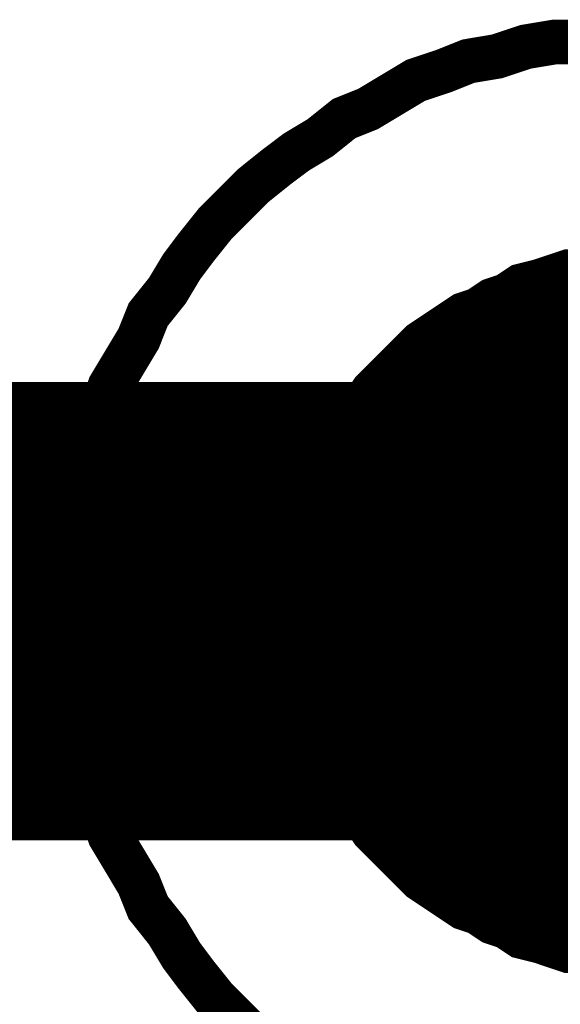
# Model space of a CAD drawing. Extents: x 0 to 22, y 0 to 17.
# Tile 47 of 62: x 12.5458 to 12.593, y 12.5654 to 12.6514. Entities that reach past the tile are written whole.
import ezdxf

# ---------------------------------------------------------------- set-up
doc = ezdxf.new("R2010")
doc.units = 0
doc.layers.add('SHEET', color=255, linetype='CONTINUOUS')

msp = doc.modelspace()

# ---------------------------------------------------------------- linework, layer by layer
at = {"layer": 'SHEET'}
for points, const_width in [([(12.549966, 12.59975), (12.549966, 12.602254), (12.550383, 12.604758), (12.550383, 12.607262), (12.550801, 12.609766), (12.551635, 12.61227), (12.552053, 12.614775), (12.552887, 12.616861), (12.553722, 12.619366), (12.554974, 12.621452), (12.556226, 12.623539), (12.55706, 12.625626), (12.55873, 12.627713), (12.559982, 12.6298), (12.561234, 12.631469), (12.562903, 12.633556), (12.564572, 12.635225), (12.566242, 12.636895), (12.568328, 12.638564), (12.569998, 12.639816), (12.572084, 12.641068), (12.574171, 12.642738), (12.576258, 12.643573), (12.578344, 12.644825), (12.580431, 12.646077), (12.582935, 12.646912), (12.585022, 12.647746), (12.587526, 12.648164), (12.59003, 12.648998), (12.592534, 12.649416), (12.595038, 12.649416)], 0.0039), ([(12.549966, 12.59975), (12.549966, 12.602254), (12.550383, 12.604758), (12.550383, 12.607262), (12.550801, 12.609766), (12.551635, 12.61227), (12.552053, 12.614775), (12.552887, 12.616861), (12.553722, 12.619366), (12.554974, 12.621452), (12.556226, 12.623539), (12.55706, 12.625626), (12.55873, 12.627713), (12.559982, 12.6298), (12.561234, 12.631469), (12.562903, 12.633556), (12.564572, 12.635225), (12.566242, 12.636895), (12.568328, 12.638564), (12.569998, 12.639816), (12.572084, 12.641068), (12.574171, 12.642738), (12.576258, 12.643573), (12.578344, 12.644825), (12.580431, 12.646077), (12.582935, 12.646912), (12.585022, 12.647746), (12.587526, 12.648164), (12.59003, 12.648998), (12.592534, 12.649416), (12.595038, 12.649416)], 0.0039), ([(12.549966, 12.59975), (12.549966, 12.602254), (12.550383, 12.604758), (12.550383, 12.607262), (12.550801, 12.609766), (12.551635, 12.61227), (12.552053, 12.614775), (12.552887, 12.616861), (12.553722, 12.619366), (12.554974, 12.621452), (12.556226, 12.623539), (12.55706, 12.625626), (12.55873, 12.627713), (12.559982, 12.6298), (12.561234, 12.631469), (12.562903, 12.633556), (12.564572, 12.635225), (12.566242, 12.636895), (12.568328, 12.638564), (12.569998, 12.639816), (12.572084, 12.641068), (12.574171, 12.642738), (12.576258, 12.643573), (12.578344, 12.644825), (12.580431, 12.646077), (12.582935, 12.646912), (12.585022, 12.647746), (12.587526, 12.648164), (12.59003, 12.648998), (12.592534, 12.649416), (12.595038, 12.649416)], 0.0039), ([(12.549966, 12.59975), (12.549966, 12.602254), (12.550383, 12.604758), (12.550383, 12.607262), (12.550801, 12.609766), (12.551635, 12.61227), (12.552053, 12.614775), (12.552887, 12.616861), (12.553722, 12.619366), (12.554974, 12.621452), (12.556226, 12.623539), (12.55706, 12.625626), (12.55873, 12.627713), (12.559982, 12.6298), (12.561234, 12.631469), (12.562903, 12.633556), (12.564572, 12.635225), (12.566242, 12.636895), (12.568328, 12.638564), (12.569998, 12.639816), (12.572084, 12.641068), (12.574171, 12.642738), (12.576258, 12.643573), (12.578344, 12.644825), (12.580431, 12.646077), (12.582935, 12.646912), (12.585022, 12.647746), (12.587526, 12.648164), (12.59003, 12.648998), (12.592534, 12.649416), (12.595038, 12.649416)], 0.0039), ([(12.549966, 12.59975), (12.549966, 12.602254), (12.550383, 12.604758), (12.550383, 12.607262), (12.550801, 12.609766), (12.551635, 12.61227), (12.552053, 12.614775), (12.552887, 12.616861), (12.553722, 12.619366), (12.554974, 12.621452), (12.556226, 12.623539), (12.55706, 12.625626), (12.55873, 12.627713), (12.559982, 12.6298), (12.561234, 12.631469), (12.562903, 12.633556), (12.564572, 12.635225), (12.566242, 12.636895), (12.568328, 12.638564), (12.569998, 12.639816), (12.572084, 12.641068), (12.574171, 12.642738), (12.576258, 12.643573), (12.578344, 12.644825), (12.580431, 12.646077), (12.582935, 12.646912), (12.585022, 12.647746), (12.587526, 12.648164), (12.59003, 12.648998), (12.592534, 12.649416), (12.595038, 12.649416)], 0.0039), ([(12.549966, 12.59975), (12.549966, 12.602254), (12.550383, 12.604758), (12.550383, 12.607262), (12.550801, 12.609766), (12.551635, 12.61227), (12.552053, 12.614775), (12.552887, 12.616861), (12.553722, 12.619366), (12.554974, 12.621452), (12.556226, 12.623539), (12.55706, 12.625626), (12.55873, 12.627713), (12.559982, 12.6298), (12.561234, 12.631469), (12.562903, 12.633556), (12.564572, 12.635225), (12.566242, 12.636895), (12.568328, 12.638564), (12.569998, 12.639816), (12.572084, 12.641068), (12.574171, 12.642738), (12.576258, 12.643573), (12.578344, 12.644825), (12.580431, 12.646077), (12.582935, 12.646912), (12.585022, 12.647746), (12.587526, 12.648164), (12.59003, 12.648998), (12.592534, 12.649416), (12.595038, 12.649416)], 0.0039), ([(12.549966, 12.59975), (12.549966, 12.602254), (12.550383, 12.604758), (12.550383, 12.607262), (12.550801, 12.609766), (12.551635, 12.61227), (12.552053, 12.614775), (12.552887, 12.616861), (12.553722, 12.619366), (12.554974, 12.621452), (12.556226, 12.623539), (12.55706, 12.625626), (12.55873, 12.627713), (12.559982, 12.6298), (12.561234, 12.631469), (12.562903, 12.633556), (12.564572, 12.635225), (12.566242, 12.636895), (12.568328, 12.638564), (12.569998, 12.639816), (12.572084, 12.641068), (12.574171, 12.642738), (12.576258, 12.643573), (12.578344, 12.644825), (12.580431, 12.646077), (12.582935, 12.646912), (12.585022, 12.647746), (12.587526, 12.648164), (12.59003, 12.648998), (12.592534, 12.649416), (12.595038, 12.649416)], 0.0039), ([(12.549966, 12.59975), (12.549966, 12.602254), (12.550383, 12.604758), (12.550383, 12.607262), (12.550801, 12.609766), (12.551635, 12.61227), (12.552053, 12.614775), (12.552887, 12.616861), (12.553722, 12.619366), (12.554974, 12.621452), (12.556226, 12.623539), (12.55706, 12.625626), (12.55873, 12.627713), (12.559982, 12.6298), (12.561234, 12.631469), (12.562903, 12.633556), (12.564572, 12.635225), (12.566242, 12.636895), (12.568328, 12.638564), (12.569998, 12.639816), (12.572084, 12.641068), (12.574171, 12.642738), (12.576258, 12.643573), (12.578344, 12.644825), (12.580431, 12.646077), (12.582935, 12.646912), (12.585022, 12.647746), (12.587526, 12.648164), (12.59003, 12.648998), (12.592534, 12.649416), (12.595038, 12.649416)], 0.0039), ([(12.549966, 12.59975), (12.549966, 12.602254), (12.550383, 12.604758), (12.550383, 12.607262), (12.550801, 12.609766), (12.551635, 12.61227), (12.552053, 12.614775), (12.552887, 12.616861), (12.553722, 12.619366), (12.554974, 12.621452), (12.556226, 12.623539), (12.55706, 12.625626), (12.55873, 12.627713), (12.559982, 12.6298), (12.561234, 12.631469), (12.562903, 12.633556), (12.564572, 12.635225), (12.566242, 12.636895), (12.568328, 12.638564), (12.569998, 12.639816), (12.572084, 12.641068), (12.574171, 12.642738), (12.576258, 12.643573), (12.578344, 12.644825), (12.580431, 12.646077), (12.582935, 12.646912), (12.585022, 12.647746), (12.587526, 12.648164), (12.59003, 12.648998), (12.592534, 12.649416), (12.595038, 12.649416)], 0.0039), ([(12.549966, 12.59975), (12.549966, 12.602254), (12.550383, 12.604758), (12.550383, 12.607262), (12.550801, 12.609766), (12.551635, 12.61227), (12.552053, 12.614775), (12.552887, 12.616861), (12.553722, 12.619366), (12.554974, 12.621452), (12.556226, 12.623539), (12.55706, 12.625626), (12.55873, 12.627713), (12.559982, 12.6298), (12.561234, 12.631469), (12.562903, 12.633556), (12.564572, 12.635225), (12.566242, 12.636895), (12.568328, 12.638564), (12.569998, 12.639816), (12.572084, 12.641068), (12.574171, 12.642738), (12.576258, 12.643573), (12.578344, 12.644825), (12.580431, 12.646077), (12.582935, 12.646912), (12.585022, 12.647746), (12.587526, 12.648164), (12.59003, 12.648998), (12.592534, 12.649416), (12.595038, 12.649416)], 0.0039), ([(12.549966, 12.59975), (12.549966, 12.602254), (12.550383, 12.604758), (12.550383, 12.607262), (12.550801, 12.609766), (12.551635, 12.61227), (12.552053, 12.614775), (12.552887, 12.616861), (12.553722, 12.619366), (12.554974, 12.621452), (12.556226, 12.623539), (12.55706, 12.625626), (12.55873, 12.627713), (12.559982, 12.6298), (12.561234, 12.631469), (12.562903, 12.633556), (12.564572, 12.635225), (12.566242, 12.636895), (12.568328, 12.638564), (12.569998, 12.639816), (12.572084, 12.641068), (12.574171, 12.642738), (12.576258, 12.643573), (12.578344, 12.644825), (12.580431, 12.646077), (12.582935, 12.646912), (12.585022, 12.647746), (12.587526, 12.648164), (12.59003, 12.648998), (12.592534, 12.649416), (12.595038, 12.649416)], 0.0039), ([(12.549966, 12.59975), (12.549966, 12.602254), (12.550383, 12.604758), (12.550383, 12.607262), (12.550801, 12.609766), (12.551635, 12.61227), (12.552053, 12.614775), (12.552887, 12.616861), (12.553722, 12.619366), (12.554974, 12.621452), (12.556226, 12.623539), (12.55706, 12.625626), (12.55873, 12.627713), (12.559982, 12.6298), (12.561234, 12.631469), (12.562903, 12.633556), (12.564572, 12.635225), (12.566242, 12.636895), (12.568328, 12.638564), (12.569998, 12.639816), (12.572084, 12.641068), (12.574171, 12.642738), (12.576258, 12.643573), (12.578344, 12.644825), (12.580431, 12.646077), (12.582935, 12.646912), (12.585022, 12.647746), (12.587526, 12.648164), (12.59003, 12.648998), (12.592534, 12.649416), (12.595038, 12.649416)], 0.0039), ([(12.569998, 12.59975), (12.569998, 12.601419), (12.569998, 12.602671), (12.570415, 12.604341), (12.570415, 12.60601), (12.570832, 12.607262), (12.57125, 12.608514), (12.571667, 12.610184), (12.572502, 12.611436), (12.572919, 12.612688), (12.573754, 12.61394), (12.574171, 12.615192), (12.575006, 12.616444), (12.57584, 12.617696), (12.576675, 12.618948), (12.577927, 12.6202), (12.578762, 12.621035), (12.579596, 12.62187), (12.580848, 12.623122), (12.5821, 12.623957), (12.583352, 12.624791), (12.584604, 12.625626), (12.585856, 12.626043), (12.587108, 12.626878), (12.58836, 12.627295), (12.589612, 12.62813), (12.591282, 12.628548), (12.592534, 12.628965), (12.593786, 12.629382), (12.595455, 12.629382)], 0.0039), ([(12.569998, 12.59975), (12.569998, 12.601419), (12.569998, 12.602671), (12.570415, 12.604341), (12.570415, 12.60601), (12.570832, 12.607262), (12.57125, 12.608514), (12.571667, 12.610184), (12.572502, 12.611436), (12.572919, 12.612688), (12.573754, 12.61394), (12.574171, 12.615192), (12.575006, 12.616444), (12.57584, 12.617696), (12.576675, 12.618948), (12.577927, 12.6202), (12.578762, 12.621035), (12.579596, 12.62187), (12.580848, 12.623122), (12.5821, 12.623957), (12.583352, 12.624791), (12.584604, 12.625626), (12.585856, 12.626043), (12.587108, 12.626878), (12.58836, 12.627295), (12.589612, 12.62813), (12.591282, 12.628548), (12.592534, 12.628965), (12.593786, 12.629382), (12.595455, 12.629382)], 0.0039), ([(12.569998, 12.59975), (12.569998, 12.601419), (12.569998, 12.602671), (12.570415, 12.604341), (12.570415, 12.60601), (12.570832, 12.607262), (12.57125, 12.608514), (12.571667, 12.610184), (12.572502, 12.611436), (12.572919, 12.612688), (12.573754, 12.61394), (12.574171, 12.615192), (12.575006, 12.616444), (12.57584, 12.617696), (12.576675, 12.618948), (12.577927, 12.6202), (12.578762, 12.621035), (12.579596, 12.62187), (12.580848, 12.623122), (12.5821, 12.623957), (12.583352, 12.624791), (12.584604, 12.625626), (12.585856, 12.626043), (12.587108, 12.626878), (12.58836, 12.627295), (12.589612, 12.62813), (12.591282, 12.628548), (12.592534, 12.628965), (12.593786, 12.629382), (12.595455, 12.629382)], 0.0039), ([(12.569998, 12.59975), (12.569998, 12.601419), (12.569998, 12.602671), (12.570415, 12.604341), (12.570415, 12.60601), (12.570832, 12.607262), (12.57125, 12.608514), (12.571667, 12.610184), (12.572502, 12.611436), (12.572919, 12.612688), (12.573754, 12.61394), (12.574171, 12.615192), (12.575006, 12.616444), (12.57584, 12.617696), (12.576675, 12.618948), (12.577927, 12.6202), (12.578762, 12.621035), (12.579596, 12.62187), (12.580848, 12.623122), (12.5821, 12.623957), (12.583352, 12.624791), (12.584604, 12.625626), (12.585856, 12.626043), (12.587108, 12.626878), (12.58836, 12.627295), (12.589612, 12.62813), (12.591282, 12.628548), (12.592534, 12.628965), (12.593786, 12.629382), (12.595455, 12.629382)], 0.0039), ([(12.569998, 12.59975), (12.569998, 12.601419), (12.569998, 12.602671), (12.570415, 12.604341), (12.570415, 12.60601), (12.570832, 12.607262), (12.57125, 12.608514), (12.571667, 12.610184), (12.572502, 12.611436), (12.572919, 12.612688), (12.573754, 12.61394), (12.574171, 12.615192), (12.575006, 12.616444), (12.57584, 12.617696), (12.576675, 12.618948), (12.577927, 12.6202), (12.578762, 12.621035), (12.579596, 12.62187), (12.580848, 12.623122), (12.5821, 12.623957), (12.583352, 12.624791), (12.584604, 12.625626), (12.585856, 12.626043), (12.587108, 12.626878), (12.58836, 12.627295), (12.589612, 12.62813), (12.591282, 12.628548), (12.592534, 12.628965), (12.593786, 12.629382), (12.595455, 12.629382)], 0.0039), ([(12.569998, 12.59975), (12.569998, 12.601419), (12.569998, 12.602671), (12.570415, 12.604341), (12.570415, 12.60601), (12.570832, 12.607262), (12.57125, 12.608514), (12.571667, 12.610184), (12.572502, 12.611436), (12.572919, 12.612688), (12.573754, 12.61394), (12.574171, 12.615192), (12.575006, 12.616444), (12.57584, 12.617696), (12.576675, 12.618948), (12.577927, 12.6202), (12.578762, 12.621035), (12.579596, 12.62187), (12.580848, 12.623122), (12.5821, 12.623957), (12.583352, 12.624791), (12.584604, 12.625626), (12.585856, 12.626043), (12.587108, 12.626878), (12.58836, 12.627295), (12.589612, 12.62813), (12.591282, 12.628548), (12.592534, 12.628965), (12.593786, 12.629382), (12.595455, 12.629382)], 0.0039), ([(12.569998, 12.59975), (12.569998, 12.601419), (12.569998, 12.602671), (12.570415, 12.604341), (12.570415, 12.60601), (12.570832, 12.607262), (12.57125, 12.608514), (12.571667, 12.610184), (12.572502, 12.611436), (12.572919, 12.612688), (12.573754, 12.61394), (12.574171, 12.615192), (12.575006, 12.616444), (12.57584, 12.617696), (12.576675, 12.618948), (12.577927, 12.6202), (12.578762, 12.621035), (12.579596, 12.62187), (12.580848, 12.623122), (12.5821, 12.623957), (12.583352, 12.624791), (12.584604, 12.625626), (12.585856, 12.626043), (12.587108, 12.626878), (12.58836, 12.627295), (12.589612, 12.62813), (12.591282, 12.628548), (12.592534, 12.628965), (12.593786, 12.629382), (12.595455, 12.629382)], 0.0039), ([(12.569998, 12.59975), (12.569998, 12.601419), (12.569998, 12.602671), (12.570415, 12.604341), (12.570415, 12.60601), (12.570832, 12.607262), (12.57125, 12.608514), (12.571667, 12.610184), (12.572502, 12.611436), (12.572919, 12.612688), (12.573754, 12.61394), (12.574171, 12.615192), (12.575006, 12.616444), (12.57584, 12.617696), (12.576675, 12.618948), (12.577927, 12.6202), (12.578762, 12.621035), (12.579596, 12.62187), (12.580848, 12.623122), (12.5821, 12.623957), (12.583352, 12.624791), (12.584604, 12.625626), (12.585856, 12.626043), (12.587108, 12.626878), (12.58836, 12.627295), (12.589612, 12.62813), (12.591282, 12.628548), (12.592534, 12.628965), (12.593786, 12.629382), (12.595455, 12.629382)], 0.0039), ([(7.600425, 12.59975), (8.50019, 12.59975), (9.400372, 12.59975), (10.300137, 12.59975), (12.600046, 12.59975)], 0.04), ([(12.566242, 12.562604), (12.564572, 12.564274), (12.562903, 12.565943), (12.561234, 12.56803), (12.559982, 12.569699), (12.55873, 12.571786), (12.55706, 12.573873), (12.556226, 12.57596), (12.554974, 12.578047), (12.553722, 12.580134), (12.552887, 12.582638), (12.552053, 12.584725), (12.551635, 12.587229), (12.550801, 12.589733), (12.550383, 12.592237), (12.550383, 12.594741), (12.549966, 12.597245), (12.549966, 12.59975)], 0.0039), ([(12.549966, 12.59975), (12.549966, 12.59975)], 0.0039), ([(12.566242, 12.562604), (12.564572, 12.564274), (12.562903, 12.565943), (12.561234, 12.56803), (12.559982, 12.569699), (12.55873, 12.571786), (12.55706, 12.573873), (12.556226, 12.57596), (12.554974, 12.578047), (12.553722, 12.580134), (12.552887, 12.582638), (12.552053, 12.584725), (12.551635, 12.587229), (12.550801, 12.589733), (12.550383, 12.592237), (12.550383, 12.594741), (12.549966, 12.597245), (12.549966, 12.59975)], 0.0039), ([(12.549966, 12.59975), (12.549966, 12.59975)], 0.0039), ([(12.566242, 12.562604), (12.564572, 12.564274), (12.562903, 12.565943), (12.561234, 12.56803), (12.559982, 12.569699), (12.55873, 12.571786), (12.55706, 12.573873), (12.556226, 12.57596), (12.554974, 12.578047), (12.553722, 12.580134), (12.552887, 12.582638), (12.552053, 12.584725), (12.551635, 12.587229), (12.550801, 12.589733), (12.550383, 12.592237), (12.550383, 12.594741), (12.549966, 12.597245), (12.549966, 12.59975)], 0.0039), ([(12.549966, 12.59975), (12.549966, 12.59975)], 0.0039), ([(12.566242, 12.562604), (12.564572, 12.564274), (12.562903, 12.565943), (12.561234, 12.56803), (12.559982, 12.569699), (12.55873, 12.571786), (12.55706, 12.573873), (12.556226, 12.57596), (12.554974, 12.578047), (12.553722, 12.580134), (12.552887, 12.582638), (12.552053, 12.584725), (12.551635, 12.587229), (12.550801, 12.589733), (12.550383, 12.592237), (12.550383, 12.594741), (12.549966, 12.597245), (12.549966, 12.59975)], 0.0039), ([(12.549966, 12.59975), (12.549966, 12.59975)], 0.0039), ([(12.566242, 12.562604), (12.564572, 12.564274), (12.562903, 12.565943), (12.561234, 12.56803), (12.559982, 12.569699), (12.55873, 12.571786), (12.55706, 12.573873), (12.556226, 12.57596), (12.554974, 12.578047), (12.553722, 12.580134), (12.552887, 12.582638), (12.552053, 12.584725), (12.551635, 12.587229), (12.550801, 12.589733), (12.550383, 12.592237), (12.550383, 12.594741), (12.549966, 12.597245), (12.549966, 12.59975)], 0.0039), ([(12.549966, 12.59975), (12.549966, 12.59975)], 0.0039), ([(12.566242, 12.562604), (12.564572, 12.564274), (12.562903, 12.565943), (12.561234, 12.56803), (12.559982, 12.569699), (12.55873, 12.571786), (12.55706, 12.573873), (12.556226, 12.57596), (12.554974, 12.578047), (12.553722, 12.580134), (12.552887, 12.582638), (12.552053, 12.584725), (12.551635, 12.587229), (12.550801, 12.589733), (12.550383, 12.592237), (12.550383, 12.594741), (12.549966, 12.597245), (12.549966, 12.59975)], 0.0039), ([(12.549966, 12.59975), (12.549966, 12.59975)], 0.0039), ([(12.566242, 12.562604), (12.564572, 12.564274), (12.562903, 12.565943), (12.561234, 12.56803), (12.559982, 12.569699), (12.55873, 12.571786), (12.55706, 12.573873), (12.556226, 12.57596), (12.554974, 12.578047), (12.553722, 12.580134), (12.552887, 12.582638), (12.552053, 12.584725), (12.551635, 12.587229), (12.550801, 12.589733), (12.550383, 12.592237), (12.550383, 12.594741), (12.549966, 12.597245), (12.549966, 12.59975)], 0.0039), ([(12.549966, 12.59975), (12.549966, 12.59975)], 0.0039), ([(12.566242, 12.562604), (12.564572, 12.564274), (12.562903, 12.565943), (12.561234, 12.56803), (12.559982, 12.569699), (12.55873, 12.571786), (12.55706, 12.573873), (12.556226, 12.57596), (12.554974, 12.578047), (12.553722, 12.580134), (12.552887, 12.582638), (12.552053, 12.584725), (12.551635, 12.587229), (12.550801, 12.589733), (12.550383, 12.592237), (12.550383, 12.594741), (12.549966, 12.597245), (12.549966, 12.59975)], 0.0039), ([(12.549966, 12.59975), (12.549966, 12.59975)], 0.0039), ([(12.566242, 12.562604), (12.564572, 12.564274), (12.562903, 12.565943), (12.561234, 12.56803), (12.559982, 12.569699), (12.55873, 12.571786), (12.55706, 12.573873), (12.556226, 12.57596), (12.554974, 12.578047), (12.553722, 12.580134), (12.552887, 12.582638), (12.552053, 12.584725), (12.551635, 12.587229), (12.550801, 12.589733), (12.550383, 12.592237), (12.550383, 12.594741), (12.549966, 12.597245), (12.549966, 12.59975)], 0.0039), ([(12.549966, 12.59975), (12.549966, 12.59975)], 0.0039), ([(12.566242, 12.562604), (12.564572, 12.564274), (12.562903, 12.565943), (12.561234, 12.56803), (12.559982, 12.569699), (12.55873, 12.571786), (12.55706, 12.573873), (12.556226, 12.57596), (12.554974, 12.578047), (12.553722, 12.580134), (12.552887, 12.582638), (12.552053, 12.584725), (12.551635, 12.587229), (12.550801, 12.589733), (12.550383, 12.592237), (12.550383, 12.594741), (12.549966, 12.597245), (12.549966, 12.59975)], 0.0039), ([(12.549966, 12.59975), (12.549966, 12.59975)], 0.0039), ([(12.566242, 12.562604), (12.564572, 12.564274), (12.562903, 12.565943), (12.561234, 12.56803), (12.559982, 12.569699), (12.55873, 12.571786), (12.55706, 12.573873), (12.556226, 12.57596), (12.554974, 12.578047), (12.553722, 12.580134), (12.552887, 12.582638), (12.552053, 12.584725), (12.551635, 12.587229), (12.550801, 12.589733), (12.550383, 12.592237), (12.550383, 12.594741), (12.549966, 12.597245), (12.549966, 12.59975)], 0.0039), ([(12.549966, 12.59975), (12.549966, 12.59975)], 0.0039), ([(12.566242, 12.562604), (12.564572, 12.564274), (12.562903, 12.565943), (12.561234, 12.56803), (12.559982, 12.569699), (12.55873, 12.571786), (12.55706, 12.573873), (12.556226, 12.57596), (12.554974, 12.578047), (12.553722, 12.580134), (12.552887, 12.582638), (12.552053, 12.584725), (12.551635, 12.587229), (12.550801, 12.589733), (12.550383, 12.592237), (12.550383, 12.594741), (12.549966, 12.597245), (12.549966, 12.59975)], 0.0039), ([(12.549966, 12.59975), (12.549966, 12.59975)], 0.0039), ([(12.595455, 12.570117), (12.593786, 12.570117), (12.592534, 12.570534), (12.591282, 12.570952), (12.589612, 12.571369), (12.58836, 12.572204), (12.587108, 12.572621), (12.585856, 12.573456), (12.584604, 12.573873), (12.583352, 12.574708), (12.5821, 12.575543), (12.580848, 12.576377), (12.579596, 12.577629), (12.578762, 12.578464), (12.577927, 12.579299), (12.576675, 12.580551), (12.57584, 12.581803), (12.575006, 12.583055), (12.574171, 12.584307), (12.573754, 12.585559), (12.572919, 12.586811), (12.572502, 12.588063), (12.571667, 12.589316), (12.57125, 12.590985), (12.570832, 12.592237), (12.570415, 12.593489), (12.570415, 12.595159), (12.569998, 12.596828), (12.569998, 12.59808), (12.569998, 12.59975)], 0.0039), ([(12.569998, 12.59975), (12.569998, 12.59975)], 0.0039), ([(12.595455, 12.570117), (12.593786, 12.570117), (12.592534, 12.570534), (12.591282, 12.570952), (12.589612, 12.571369), (12.58836, 12.572204), (12.587108, 12.572621), (12.585856, 12.573456), (12.584604, 12.573873), (12.583352, 12.574708), (12.5821, 12.575543), (12.580848, 12.576377), (12.579596, 12.577629), (12.578762, 12.578464), (12.577927, 12.579299), (12.576675, 12.580551), (12.57584, 12.581803), (12.575006, 12.583055), (12.574171, 12.584307), (12.573754, 12.585559), (12.572919, 12.586811), (12.572502, 12.588063), (12.571667, 12.589316), (12.57125, 12.590985), (12.570832, 12.592237), (12.570415, 12.593489), (12.570415, 12.595159), (12.569998, 12.596828), (12.569998, 12.59808), (12.569998, 12.59975)], 0.0039), ([(12.569998, 12.59975), (12.569998, 12.59975)], 0.0039), ([(12.595455, 12.570117), (12.593786, 12.570117), (12.592534, 12.570534), (12.591282, 12.570952), (12.589612, 12.571369), (12.58836, 12.572204), (12.587108, 12.572621), (12.585856, 12.573456), (12.584604, 12.573873), (12.583352, 12.574708), (12.5821, 12.575543), (12.580848, 12.576377), (12.579596, 12.577629), (12.578762, 12.578464), (12.577927, 12.579299), (12.576675, 12.580551), (12.57584, 12.581803), (12.575006, 12.583055), (12.574171, 12.584307), (12.573754, 12.585559), (12.572919, 12.586811), (12.572502, 12.588063), (12.571667, 12.589316), (12.57125, 12.590985), (12.570832, 12.592237), (12.570415, 12.593489), (12.570415, 12.595159), (12.569998, 12.596828), (12.569998, 12.59808), (12.569998, 12.59975)], 0.0039), ([(12.569998, 12.59975), (12.569998, 12.59975)], 0.0039), ([(12.595455, 12.570117), (12.593786, 12.570117), (12.592534, 12.570534), (12.591282, 12.570952), (12.589612, 12.571369), (12.58836, 12.572204), (12.587108, 12.572621), (12.585856, 12.573456), (12.584604, 12.573873), (12.583352, 12.574708), (12.5821, 12.575543), (12.580848, 12.576377), (12.579596, 12.577629), (12.578762, 12.578464), (12.577927, 12.579299), (12.576675, 12.580551), (12.57584, 12.581803), (12.575006, 12.583055), (12.574171, 12.584307), (12.573754, 12.585559), (12.572919, 12.586811), (12.572502, 12.588063), (12.571667, 12.589316), (12.57125, 12.590985), (12.570832, 12.592237), (12.570415, 12.593489), (12.570415, 12.595159), (12.569998, 12.596828), (12.569998, 12.59808), (12.569998, 12.59975)], 0.0039), ([(12.569998, 12.59975), (12.569998, 12.59975)], 0.0039), ([(12.595455, 12.570117), (12.593786, 12.570117), (12.592534, 12.570534), (12.591282, 12.570952), (12.589612, 12.571369), (12.58836, 12.572204), (12.587108, 12.572621), (12.585856, 12.573456), (12.584604, 12.573873), (12.583352, 12.574708), (12.5821, 12.575543), (12.580848, 12.576377), (12.579596, 12.577629), (12.578762, 12.578464), (12.577927, 12.579299), (12.576675, 12.580551), (12.57584, 12.581803), (12.575006, 12.583055), (12.574171, 12.584307), (12.573754, 12.585559), (12.572919, 12.586811), (12.572502, 12.588063), (12.571667, 12.589316), (12.57125, 12.590985), (12.570832, 12.592237), (12.570415, 12.593489), (12.570415, 12.595159), (12.569998, 12.596828), (12.569998, 12.59808), (12.569998, 12.59975)], 0.0039), ([(12.569998, 12.59975), (12.569998, 12.59975)], 0.0039), ([(12.595455, 12.570117), (12.593786, 12.570117), (12.592534, 12.570534), (12.591282, 12.570952), (12.589612, 12.571369), (12.58836, 12.572204), (12.587108, 12.572621), (12.585856, 12.573456), (12.584604, 12.573873), (12.583352, 12.574708), (12.5821, 12.575543), (12.580848, 12.576377), (12.579596, 12.577629), (12.578762, 12.578464), (12.577927, 12.579299), (12.576675, 12.580551), (12.57584, 12.581803), (12.575006, 12.583055), (12.574171, 12.584307), (12.573754, 12.585559), (12.572919, 12.586811), (12.572502, 12.588063), (12.571667, 12.589316), (12.57125, 12.590985), (12.570832, 12.592237), (12.570415, 12.593489), (12.570415, 12.595159), (12.569998, 12.596828), (12.569998, 12.59808), (12.569998, 12.59975)], 0.0039), ([(12.569998, 12.59975), (12.569998, 12.59975)], 0.0039), ([(12.595455, 12.570117), (12.593786, 12.570117), (12.592534, 12.570534), (12.591282, 12.570952), (12.589612, 12.571369), (12.58836, 12.572204), (12.587108, 12.572621), (12.585856, 12.573456), (12.584604, 12.573873), (12.583352, 12.574708), (12.5821, 12.575543), (12.580848, 12.576377), (12.579596, 12.577629), (12.578762, 12.578464), (12.577927, 12.579299), (12.576675, 12.580551), (12.57584, 12.581803), (12.575006, 12.583055), (12.574171, 12.584307), (12.573754, 12.585559), (12.572919, 12.586811), (12.572502, 12.588063), (12.571667, 12.589316), (12.57125, 12.590985), (12.570832, 12.592237), (12.570415, 12.593489), (12.570415, 12.595159), (12.569998, 12.596828), (12.569998, 12.59808), (12.569998, 12.59975)], 0.0039), ([(12.569998, 12.59975), (12.569998, 12.59975)], 0.0039), ([(12.595455, 12.570117), (12.593786, 12.570117), (12.592534, 12.570534), (12.591282, 12.570952), (12.589612, 12.571369), (12.58836, 12.572204), (12.587108, 12.572621), (12.585856, 12.573456), (12.584604, 12.573873), (12.583352, 12.574708), (12.5821, 12.575543), (12.580848, 12.576377), (12.579596, 12.577629), (12.578762, 12.578464), (12.577927, 12.579299), (12.576675, 12.580551), (12.57584, 12.581803), (12.575006, 12.583055), (12.574171, 12.584307), (12.573754, 12.585559), (12.572919, 12.586811), (12.572502, 12.588063), (12.571667, 12.589316), (12.57125, 12.590985), (12.570832, 12.592237), (12.570415, 12.593489), (12.570415, 12.595159), (12.569998, 12.596828), (12.569998, 12.59808), (12.569998, 12.59975)], 0.0039), ([(12.569998, 12.59975), (12.569998, 12.59975)], 0.0039)]:
    msp.add_lwpolyline(points, dxfattribs=dict(at, const_width=const_width))
at = {"layer": 'SHEET', "const_width": 0.03}
msp.add_lwpolyline([(12.585, 12.6, 1), (12.615, 12.6, 1)], format="xyb", close=True, dxfattribs=at)

doc.saveas('drawing.dxf')
